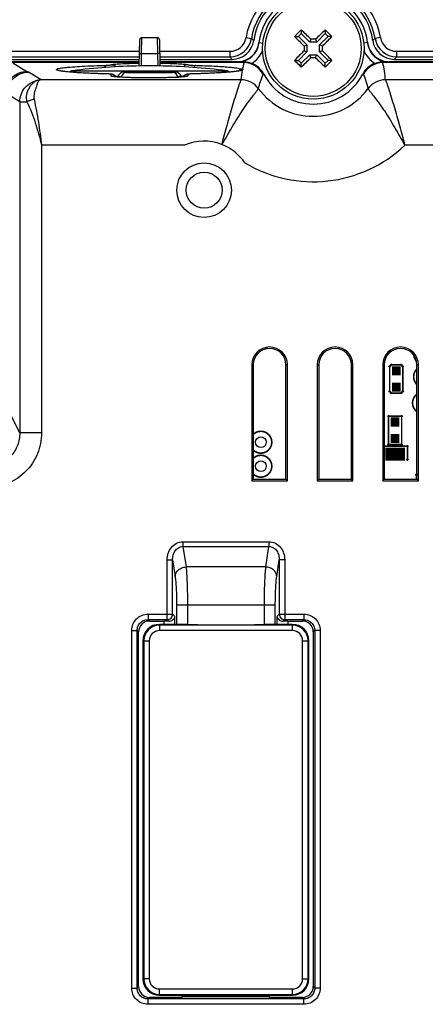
# Model space of a CAD drawing. Header units: millimetres. Extents: x 0 to 2577, y 0 to 841.
# Tile 66 of 68: x 2441 to 2478, y 479 to 569. Entities that reach past the tile are written whole.
import ezdxf

# ---------------------------------------------------------------- set-up
doc = ezdxf.new("R2010")
doc.units = ezdxf.units.MM
doc.layers.add('11_COMPONENTS', color=7, linetype='Continuous')

msp = doc.modelspace()

# ---------------------------------------------------------------- linework, layer by layer
at = {"layer": '11_COMPONENTS', "color": 7, "linetype": 'Continuous'}
for p, q in [((2466.688, 568.062), (2466.687, 567.72)), ((2468.88, 568.061), (2468.879, 567.718)), ((2451.837, 564.75), (2451.879, 567.161)), ((2452.057, 565.884), (2452.079, 567.358)), ((2452.079, 567.358), (2453.486, 567.358)), ((2453.486, 567.358), (2453.508, 565.884)), ((2453.686, 567.161), (2453.728, 564.75)), ((2461.626, 567.353), (2462.119, 567.273)), ((2466.079, 567.455), (2466.422, 567.455)), ((2466.687, 567.72), (2466.422, 567.455)), ((2466.422, 567.455), (2467.197, 566.679)), ((2466.687, 567.72), (2467.462, 566.944)), ((2467.569, 567.203), (2467.462, 566.944)), ((2468.104, 566.944), (2467.462, 566.944)), ((2467.997, 567.202), (2468.104, 566.944)), ((2468.879, 567.718), (2468.104, 566.944)), ((2469.144, 567.453), (2468.369, 566.678)), ((2469.144, 567.453), (2468.879, 567.718)), ((2469.487, 567.453), (2469.144, 567.453)), ((2473.939, 567.353), (2473.446, 567.273)), ((2355.418, 566.094), (2451.86, 566.094)), ((2453.705, 566.094), (2460.147, 566.094)), ((2460.147, 566.094), (2460.147, 565.595)), ((2462.811, 566.889), (2463.16, 566.852)), ((2466.421, 565.263), (2467.196, 566.037)), ((2466.938, 566.572), (2467.197, 566.679)), ((2466.938, 566.145), (2467.196, 566.037)), ((2467.197, 566.679), (2467.196, 566.037)), ((2468.368, 566.036), (2468.369, 566.678)), ((2468.627, 566.143), (2468.368, 566.036)), ((2469.143, 565.261), (2468.368, 566.036)), ((2468.627, 566.571), (2468.369, 566.678)), ((2472.754, 566.889), (2472.405, 566.852)), ((2475.418, 566.094), (2475.418, 565.595)), ((2475.418, 566.094), (2503.783, 566.094)), ((2451.844, 565.145), (2354.738, 565.145)), ((2355.213, 565.358), (2451.848, 565.358)), ((2355.418, 565.595), (2451.852, 565.595)), ((2452.037, 564.753), (2452.057, 565.884)), ((2452.057, 565.884), (2453.508, 565.884)), ((2453.508, 565.884), (2453.528, 564.753)), ((2453.713, 565.595), (2460.147, 565.595)), ((2453.717, 565.358), (2460.352, 565.358)), ((2460.827, 565.145), (2453.721, 565.145)), ((2461.412, 565.058), (2461.478, 565.096)), ((2466.078, 565.263), (2466.421, 565.263)), ((2466.421, 565.263), (2466.686, 564.997)), ((2466.686, 564.997), (2467.461, 565.772)), ((2467.461, 565.772), (2468.103, 565.771)), ((2467.568, 565.513), (2467.461, 565.772)), ((2467.996, 565.513), (2468.103, 565.771)), ((2468.878, 564.996), (2468.103, 565.771)), ((2468.878, 564.996), (2469.143, 565.261)), ((2469.486, 565.261), (2469.143, 565.261)), ((2474.087, 565.096), (2474.153, 565.058)), ((2503.783, 565.145), (2474.738, 565.145)), ((2475.213, 565.358), (2503.783, 565.358)), ((2475.418, 565.595), (2503.783, 565.595)), ((2451.842, 565.058), (2354.152, 565.058)), ((2440.265, 565.026), (2441.554, 564.254)), ((2445.145, 564.222), (2445.058, 564.232)), ((2445.238, 564.212), (2445.145, 564.222)), ((2445.338, 564.202), (2445.238, 564.212)), ((2445.444, 564.192), (2445.338, 564.202)), ((2445.557, 564.182), (2445.444, 564.192)), ((2445.72, 564.315), (2459.845, 564.315)), ((2454.807, 564.238), (2450.758, 564.238)), ((2453.623, 564.751), (2453.528, 564.753)), ((2453.655, 564.751), (2453.623, 564.751)), ((2461.413, 565.058), (2453.723, 565.058)), ((2466.685, 564.655), (2466.686, 564.997)), ((2468.877, 564.653), (2468.878, 564.996)), ((2503.783, 565.058), (2474.152, 565.058)), ((2442.857, 563.479), (2441.686, 564.181)), ((2461.16, 563.479), (2442.857, 563.479)), ((2445.676, 564.173), (2445.557, 564.182)), ((2445.803, 564.163), (2445.676, 564.173)), ((2445.936, 564.153), (2445.803, 564.163)), ((2446.076, 564.143), (2445.936, 564.153)), ((2446.223, 564.133), (2446.076, 564.143)), ((2446.377, 564.124), (2446.223, 564.133)), ((2446.539, 564.114), (2446.377, 564.124)), ((2446.707, 564.105), (2446.539, 564.114)), ((2446.883, 564.096), (2446.707, 564.105)), ((2447.065, 564.087), (2446.883, 564.096)), ((2447.255, 564.078), (2447.065, 564.087)), ((2447.452, 564.07), (2447.255, 564.078)), ((2447.656, 564.061), (2447.452, 564.07)), ((2447.867, 564.053), (2447.656, 564.061)), ((2448.085, 564.045), (2447.867, 564.053)), ((2448.309, 564.038), (2448.085, 564.045)), ((2448.541, 564.031), (2448.309, 564.038)), ((2448.779, 564.024), (2448.541, 564.031)), ((2448.985, 564.017), (2448.998, 564.018)), ((2448.998, 564.017), (2448.985, 564.017)), ((2449.265, 563.84), (2449.263, 563.994)), ((2449.644, 563.818), (2449.888, 563.818)), ((2449.86, 563.74), (2449.793, 563.746)), ((2449.934, 563.735), (2449.86, 563.74)), ((2450.013, 563.729), (2449.934, 563.735)), ((2450.098, 563.723), (2450.013, 563.729)), ((2450.189, 563.718), (2450.098, 563.723)), ((2450.286, 563.712), (2450.189, 563.718)), ((2450.389, 563.707), (2450.286, 563.712)), ((2450.497, 563.702), (2450.389, 563.707)), ((2450.612, 563.697), (2450.497, 563.702)), ((2450.732, 563.692), (2450.612, 563.697)), ((2450.683, 564.158), (2454.883, 564.158)), ((2450.859, 563.687), (2450.732, 563.692)), ((2450.992, 563.683), (2450.859, 563.687)), ((2451.131, 563.679), (2450.992, 563.683)), ((2451.276, 563.675), (2451.131, 563.679)), ((2451.428, 563.671), (2451.276, 563.675)), ((2451.586, 563.668), (2451.428, 563.671)), ((2451.75, 563.665), (2451.586, 563.668)), ((2451.919, 563.663), (2451.75, 563.665)), ((2452.093, 563.661), (2451.919, 563.663)), ((2452.271, 563.659), (2452.093, 563.661)), ((2452.452, 563.658), (2452.271, 563.659)), ((2453.088, 563.658), (2452.452, 563.658)), ((2452.728, 563.657), (2452.544, 563.657)), ((2452.914, 563.657), (2452.728, 563.657)), ((2453.1, 563.658), (2452.914, 563.657)), ((2453.285, 563.659), (2453.1, 563.658)), ((2453.468, 563.661), (2453.285, 563.659)), ((2453.647, 563.663), (2453.468, 563.661)), ((2453.823, 563.665), (2453.647, 563.663)), ((2453.993, 563.668), (2453.823, 563.665)), ((2454.156, 563.672), (2453.993, 563.668)), ((2454.313, 563.675), (2454.156, 563.672)), ((2454.462, 563.68), (2454.313, 563.675)), ((2454.605, 563.684), (2454.462, 563.68)), ((2454.74, 563.688), (2454.605, 563.684)), ((2454.869, 563.693), (2454.74, 563.688)), ((2454.99, 563.698), (2454.869, 563.693)), ((2455.106, 563.703), (2454.99, 563.698)), ((2455.214, 563.709), (2455.106, 563.703)), ((2455.316, 563.714), (2455.214, 563.709)), ((2455.412, 563.72), (2455.316, 563.714)), ((2455.502, 563.725), (2455.412, 563.72)), ((2455.586, 563.731), (2455.502, 563.725)), ((2455.663, 563.737), (2455.586, 563.731)), ((2455.734, 563.743), (2455.663, 563.737)), ((2455.677, 563.818), (2455.921, 563.818)), ((2455.799, 563.749), (2455.734, 563.743)), ((2455.858, 563.754), (2455.799, 563.749)), ((2456.104, 563.789), (2456.105, 563.789)), ((2456.302, 563.994), (2456.3, 563.84)), ((2456.503, 564.016), (2456.475, 564.015)), ((2456.567, 564.018), (2456.503, 564.016)), ((2456.804, 564.024), (2456.567, 564.018)), ((2456.58, 564.017), (2456.567, 564.018)), ((2457.167, 564.035), (2456.804, 564.024)), ((2457.518, 564.047), (2457.167, 564.035)), ((2457.855, 564.059), (2457.518, 564.047)), ((2463.188, 563.978), (2463.249, 564.012)), ((2472.316, 564.012), (2472.377, 563.978)), ((2481.821, 563.479), (2474.405, 563.479)), ((2440.89, 561.467), (2439.693, 562.184)), ((2440.89, 561.467), (2440.89, 531.118)), ((2440.89, 561.467), (2441.536, 561.467)), ((2442.882, 557.488), (2442.882, 531.118)), ((2455.996, 557.488), (2442.882, 557.488)), ((2500.913, 557.488), (2476.186, 557.488)), ((2462.151, 537.358), (2462.151, 526.727)), ((2462.151, 537.358), (2462.283, 537.358)), ((2462.283, 537.358), (2462.283, 526.858)), ((2465.414, 537.358), (2465.283, 537.358)), ((2465.283, 526.858), (2465.283, 537.358)), ((2465.414, 526.727), (2465.414, 537.358)), ((2468.151, 537.358), (2468.283, 537.358)), ((2468.151, 537.358), (2468.151, 526.727)), ((2468.283, 537.358), (2468.283, 526.858)), ((2471.414, 537.358), (2471.283, 537.358)), ((2471.283, 526.858), (2471.283, 537.358)), ((2471.414, 526.727), (2471.414, 537.358)), ((2474.151, 537.358), (2474.283, 537.358)), ((2474.151, 537.358), (2474.151, 526.727)), ((2474.283, 537.358), (2474.283, 526.858)), ((2477.414, 537.358), (2477.283, 537.358)), ((2477.283, 526.858), (2477.283, 537.358)), ((2477.414, 526.727), (2477.414, 537.358)), ((2440.89, 531.118), (2439.905, 533.104)), ((2442.882, 531.118), (2440.89, 531.118)), ((2462.151, 526.727), (2462.283, 526.858)), ((2462.151, 526.727), (2465.414, 526.727)), ((2462.283, 526.858), (2465.283, 526.858)), ((2465.414, 526.727), (2465.283, 526.858)), ((2468.151, 526.727), (2468.283, 526.858)), ((2468.151, 526.727), (2471.414, 526.727)), ((2468.283, 526.858), (2471.283, 526.858)), ((2471.414, 526.727), (2471.283, 526.858)), ((2474.151, 526.727), (2474.283, 526.858)), ((2474.151, 526.727), (2477.414, 526.727)), ((2474.283, 526.858), (2477.283, 526.858)), ((2477.414, 526.727), (2477.283, 526.858)), ((2455.839, 521.131), (2463.726, 521.131)), ((2455.839, 521.131), (2455.839, 520.698)), ((2463.726, 521.131), (2463.726, 520.698)), ((2455.839, 520.698), (2463.726, 520.698)), ((2455.839, 520.698), (2456.124, 518.822)), ((2463.441, 518.822), (2463.726, 520.698)), ((2454.399, 519.475), (2454.897, 519.475)), ((2454.399, 513.993), (2454.399, 519.475)), ((2454.897, 514.491), (2454.897, 519.475)), ((2454.897, 519.475), (2455.128, 517.956)), ((2464.437, 517.956), (2464.668, 519.475)), ((2465.166, 519.475), (2464.668, 519.475)), ((2464.668, 519.475), (2464.668, 514.491)), ((2465.166, 519.475), (2465.166, 513.993)), ((2463.441, 518.822), (2456.124, 518.822)), ((2455.259, 515.358), (2464.306, 515.358)), ((2455.259, 515.358), (2455.259, 513.558)), ((2456.255, 515.358), (2456.255, 513.552)), ((2463.31, 513.552), (2463.31, 515.358)), ((2464.306, 513.558), (2464.306, 515.358)), ((2452.644, 514.491), (2454.897, 514.491)), ((2452.644, 514.491), (2452.644, 513.993)), ((2452.644, 513.993), (2454.399, 513.993)), ((2452.644, 513.993), (2452.779, 513.858)), ((2452.779, 513.858), (2454.116, 513.858)), ((2454.116, 513.558), (2454.116, 513.858)), ((2454.543, 513.849), (2454.399, 513.993)), ((2454.897, 514.491), (2455.112, 514.276)), ((2455.112, 513.558), (2455.112, 514.276)), ((2464.453, 514.276), (2464.668, 514.491)), ((2464.453, 514.276), (2464.453, 513.558)), ((2464.668, 514.491), (2466.921, 514.491)), ((2465.022, 513.849), (2465.166, 513.993)), ((2465.166, 513.993), (2466.921, 513.993)), ((2465.449, 513.858), (2466.786, 513.858)), ((2465.449, 513.858), (2465.449, 513.558)), ((2466.921, 513.993), (2466.786, 513.858)), ((2466.921, 514.491), (2466.921, 513.993)), ((2451.149, 512.997), (2451.647, 512.997)), ((2451.149, 480.219), (2451.149, 512.997)), ((2451.647, 480.219), (2451.647, 512.997)), ((2451.647, 512.997), (2451.783, 512.861)), ((2451.783, 480.354), (2451.783, 512.861)), ((2455.813, 513.558), (2453.683, 513.558)), ((2453.683, 513.558), (2453.683, 512.984)), ((2465.883, 513.483), (2453.683, 513.483)), ((2465.883, 512.984), (2453.683, 512.984)), ((2465.883, 513.558), (2463.752, 513.558)), ((2465.883, 512.984), (2465.883, 513.558)), ((2467.918, 512.997), (2467.783, 512.861)), ((2467.783, 512.861), (2467.783, 480.354)), ((2468.416, 512.997), (2467.918, 512.997)), ((2467.918, 512.997), (2467.918, 480.219)), ((2468.416, 512.997), (2468.416, 480.219)), ((2452.183, 512.058), (2452.757, 512.058)), ((2452.183, 512.058), (2452.183, 481.058)), ((2452.257, 512.058), (2452.257, 481.058)), ((2452.757, 512.058), (2452.757, 481.058)), ((2466.808, 512.058), (2467.383, 512.058)), ((2466.808, 481.058), (2466.808, 512.058)), ((2467.308, 481.058), (2467.308, 512.058)), ((2467.383, 481.058), (2467.383, 512.058)), ((2451.647, 480.219), (2451.783, 480.354)), ((2452.757, 481.058), (2452.183, 481.058)), ((2466.808, 481.058), (2467.383, 481.058)), ((2467.918, 480.219), (2467.783, 480.354)), ((2451.149, 480.219), (2451.647, 480.219)), ((2452.644, 479.223), (2452.779, 479.358)), ((2455.783, 479.358), (2452.779, 479.358)), ((2453.683, 480.132), (2465.883, 480.132)), ((2453.683, 479.558), (2453.683, 480.132)), ((2453.683, 479.632), (2465.883, 479.632)), ((2453.683, 479.558), (2456.283, 479.558)), ((2455.783, 479.358), (2455.783, 479.558)), ((2463.783, 479.401), (2455.783, 479.401)), ((2456.283, 479.401), (2456.283, 479.558)), ((2463.283, 479.521), (2456.283, 479.521)), ((2463.283, 479.558), (2465.883, 479.558)), ((2463.283, 479.401), (2463.283, 479.558)), ((2463.783, 479.358), (2463.783, 479.558)), ((2466.786, 479.358), (2463.783, 479.358)), ((2465.883, 479.558), (2465.883, 480.132)), ((2466.921, 479.223), (2466.786, 479.358)), ((2468.416, 480.219), (2467.918, 480.219)), ((2466.921, 479.223), (2452.644, 479.223)), ((2452.644, 478.725), (2452.644, 479.223)), ((2466.921, 478.725), (2452.644, 478.725)), ((2466.921, 478.725), (2466.921, 479.223))]:
    msp.add_line(p, q, dxfattribs=at)
for points in [[(2445.058, 564.232), (2444.978, 564.242), (2444.94, 564.246), (2444.904, 564.251), (2444.87, 564.256), (2444.836, 564.261), (2444.805, 564.265), (2444.775, 564.27), (2444.747, 564.274), (2444.72, 564.279), (2444.694, 564.283), (2444.671, 564.288), (2444.648, 564.292), (2444.628, 564.296), (2444.609, 564.3), (2444.591, 564.304), (2444.576, 564.307), (2444.561, 564.311), (2444.549, 564.314), (2444.538, 564.317), (2444.529, 564.319), (2444.522, 564.321), (2444.517, 564.323), (2444.515, 564.324)], [(2461.049, 564.323), (2461.047, 564.323), (2461.038, 564.32), (2461.023, 564.315), (2461.004, 564.311), (2460.981, 564.305), (2460.954, 564.299), (2460.923, 564.293), (2460.888, 564.286), (2460.849, 564.28), (2460.806, 564.272), (2460.759, 564.265), (2460.708, 564.258), (2460.652, 564.25), (2460.593, 564.242), (2460.529, 564.235), (2460.461, 564.227), (2460.388, 564.219), (2460.312, 564.211), (2460.23, 564.203), (2460.145, 564.195), (2460.055, 564.187), (2459.96, 564.178), (2459.862, 564.17), (2459.758, 564.162), (2459.65, 564.154), (2459.538, 564.146), (2459.421, 564.139), (2459.3, 564.131), (2459.174, 564.123), (2459.044, 564.115), (2458.91, 564.108), (2458.772, 564.101), (2458.629, 564.093), (2458.482, 564.086), (2458.331, 564.079), (2458.176, 564.072), (2458.017, 564.066), (2457.855, 564.059)], [(2449.081, 564.015), (2449.051, 564.016), (2449.019, 564.017), (2448.779, 564.024)], [(2449.184, 564.01), (2449.16, 564.011), (2449.136, 564.013), (2449.109, 564.014), (2449.081, 564.015)], [(2449.661, 563.797), (2449.64, 563.823), (2449.618, 563.846), (2449.595, 563.868), (2449.571, 563.889), (2449.546, 563.908), (2449.52, 563.924), (2449.493, 563.939), (2449.467, 563.952), (2449.441, 563.963), (2449.415, 563.973), (2449.39, 563.98), (2449.366, 563.986), (2449.345, 563.991), (2449.324, 563.995), (2449.304, 563.998), (2449.285, 564.001), (2449.266, 564.003), (2449.247, 564.005), (2449.227, 564.007), (2449.206, 564.008), (2449.184, 564.01)], [(2449.793, 563.746), (2449.731, 563.752), (2449.702, 563.755), (2449.675, 563.758), (2449.649, 563.76), (2449.625, 563.763), (2449.602, 563.766), (2449.581, 563.769), (2449.561, 563.771), (2449.543, 563.774), (2449.527, 563.776), (2449.512, 563.779), (2449.499, 563.781), (2449.487, 563.783), (2449.478, 563.785), (2449.47, 563.787), (2449.468, 563.787)], [(2449.689, 563.756), (2449.68, 563.77), (2449.661, 563.797)], [(2456.105, 563.789), (2456.102, 563.788), (2456.098, 563.787), (2456.092, 563.786), (2456.083, 563.784), (2456.073, 563.782), (2456.061, 563.78), (2456.048, 563.778), (2456.033, 563.776), (2456.016, 563.773), (2455.998, 563.771), (2455.978, 563.768), (2455.957, 563.765), (2455.935, 563.763), (2455.911, 563.76), (2455.885, 563.757), (2455.858, 563.754)], [(2455.913, 563.809), (2455.893, 563.782), (2455.876, 563.756)], [(2456.126, 563.964), (2456.102, 563.954), (2456.077, 563.942), (2456.053, 563.929), (2456.028, 563.913), (2456.003, 563.896), (2455.979, 563.877), (2455.956, 563.856), (2455.934, 563.833), (2455.913, 563.809)], [(2456.21, 563.989), (2456.191, 563.985), (2456.171, 563.979), (2456.149, 563.972), (2456.126, 563.964)], [(2456.399, 564.011), (2456.376, 564.01), (2456.355, 564.008), (2456.335, 564.006), (2456.316, 564.005), (2456.298, 564.003), (2456.28, 564.001), (2456.263, 563.999), (2456.246, 563.996), (2456.229, 563.993), (2456.21, 563.989)], [(2456.475, 564.015), (2456.448, 564.014), (2456.423, 564.012), (2456.399, 564.011)]]:
    msp.add_lwpolyline(points, dxfattribs=at)
at = {"layer": '11_COMPONENTS', "color": 7, "linetype": 'Continuous', "const_width": 0.149}
for points in [[(2476.989, 538.247, 0.159756), (2477.247, 537.68)], [(2477.282, 536.972, 0.419942), (2477.282, 535.544)], [(2477.282, 534.658, 0.499943), (2477.282, 533.058)], [(2462.282, 529.544, 2.380988), (2462.282, 530.972)], [(2462.282, 527.344, 2.380988), (2462.282, 528.772)]]:
    msp.add_lwpolyline(points, format="xyb", dxfattribs=at)
at = {"layer": '11_COMPONENTS', "color": 7, "linetype": 'Continuous'}
for points, const_width in [([(2475.783, 536.808), (2474.983, 536.808)], 0.832), ([(2474.935, 537.358), (2474.783, 537.205)], 0.149), ([(2474.783, 537.205), (2474.783, 534.91)], 0.149), ([(2475.83, 537.358), (2474.935, 537.358)], 0.149), ([(2475.983, 537.205), (2475.83, 537.358)], 0.149), ([(2475.983, 534.91), (2475.983, 537.205)], 0.149), ([(2475.783, 535.308), (2474.983, 535.308)], 0.832), ([(2474.783, 534.91), (2474.935, 534.758)], 0.149), ([(2474.935, 534.758), (2475.83, 534.758)], 0.149), ([(2475.83, 534.758), (2475.983, 534.91)], 0.149), ([(2475.883, 532.658), (2474.683, 532.658)], 0.149), ([(2474.683, 532.658), (2474.683, 530.058)], 0.149), ([(2475.883, 530.058), (2475.883, 532.658)], 0.149), ([(2474.883, 532.108), (2475.683, 532.108)], 0.832), ([(2474.883, 530.608), (2475.683, 530.608)], 0.832), ([(2474.283, 529.908), (2476.408, 529.908)], 0.149), ([(2474.683, 530.058), (2475.883, 530.058)], 0.149), ([(2476.408, 529.908), (2476.408, 528.658)], 0.149), ([(2476.183, 529.158), (2474.383, 529.158)], 1.189), ([(2477.283, 527.283), (2477.233, 527.283)], 0.149), ([(2477.233, 527.283), (2477.233, 526.858)], 0.149)]:
    msp.add_lwpolyline(points, dxfattribs=dict(at, const_width=const_width))
for centre, radius in [((2467.783, 566.358), 4.65), ((2467.783, 566.358), 4.394), ((2457.783, 553.358), 2.5), ((2457.783, 553.358), 1.65), ((2474.783, 537.205), 0.0625), ((2474.935, 537.358), 0.0625), ((2475.83, 537.358), 0.0625), ((2475.983, 537.205), 0.0625), ((2474.783, 534.91), 0.0625), ((2474.935, 534.758), 0.0625), ((2475.83, 534.758), 0.0625), ((2475.983, 534.91), 0.0625), ((2474.683, 532.658), 0.0625), ((2475.883, 532.658), 0.0625), ((2462.983, 530.258), 0.5), ((2474.683, 530.058), 0.0625), ((2475.883, 530.058), 0.0625), ((2476.408, 529.908), 0.0625), ((2462.983, 528.058), 0.5), ((2476.408, 528.658), 0.0625), ((2477.233, 527.283), 0.0625)]:
    msp.add_circle(centre, radius, dxfattribs=at)
for centre, radius, start, end in [((2467.783, 566.358), 6.237, 9.18402, 170.81598), ((2467.783, 566.358), 5.737, 9.18402, 170.81598), ((2467.783, 566.358), 5.5, 7.64394, 172.35606), ((2467.783, 566.358), 5, 6.10077, 173.89923), ((2538.628, 495.421), 102.236, 134.72198, 134.96284), ((2398.065, 496.784), 98.942, 45.37433, 46.08744), ((2538.175, 495.906), 100.041, 133.84204, 134.54732), ((2396.863, 495.53), 102.211, 44.72195, 45.20366), ((2452.079, 567.158), 0.2, 90, 179), ((2453.486, 567.158), 0.2, 1, 90), ((2460.148, 567.591), 1.497, 269.97956, 350.83642), ((2460.146, 567.593), 1.998, 270.02314, 350.79284), ((2460.353, 567.354), 1.996, 269.97829, 352.37777), ((2471.624, 578.032), 14.356, 228.53921, 229.66146), ((2460.829, 567.145), 1.998, 350.09404, 353.53753), ((2538.61, 495.438), 102.211, 134.96273, 135.20366), ((2538.234, 636.75), 100.041, 223.84204, 224.54732), ((2467.716, 463.97), 103.232, 89.84422, 90.08139), ((2398.186, 636.098), 98.975, 315.37449, 316.08736), ((2474.736, 567.145), 1.998, 186.46247, 189.90596), ((2463.941, 578.032), 14.356, 310.33854, 311.46079), ((2475.212, 567.354), 1.996, 187.62223, 270.02171), ((2475.419, 567.593), 1.998, 189.20716, 269.97686), ((2475.417, 567.591), 1.497, 189.16358, 270.02044), ((2460.822, 567.101), 2, 270.00701, 353.90527), ((2460.827, 567.145), 2, 273.44751, 350.10461), ((2460.822, 567.102), 2.5, 301.84623, 337.90972), ((2537.356, 496.64), 98.942, 135.37433, 136.08744), ((2570.17, 566.291), 103.232, 179.84422, 180.08139), ((2365.395, 566.424), 103.232, 359.84422, 0.08139), ((2397.341, 495.974), 100.027, 43.84199, 44.54736), ((2474.743, 567.102), 2.5, 202.13576, 238.15377), ((2474.743, 567.101), 2, 186.09472, 269.993), ((2474.738, 567.145), 2, 189.89539, 266.55249), ((2477.899, 580.706), 23.312, 220.405, 221.17503), ((2467.783, 564.358), 7, 173.54491, 173.9055), ((2463.682, 877.988), 312.9, 269.47629, 269.59639), ((2460.827, 567.142), 1.997, 270.00237, 273.45079), ((2538.72, 637.203), 102.236, 224.72198, 224.96284), ((2397.39, 636.809), 100.041, 313.84204, 314.54732), ((2467.849, 668.745), 103.232, 269.84422, 270.08139), ((2537.5, 635.931), 98.942, 225.37433, 226.08744), ((2396.976, 637.257), 102.182, 314.9627, 315.20369), ((2474.738, 567.142), 1.997, 266.54921, 269.99763), ((2467.782, 564.358), 7, 6.0945, 6.45509), ((2457.666, 580.705), 23.312, 318.82497, 319.59501), ((2445.783, 563.818), 0.5, 97.18076, 131.56442), ((2452.783, 508.258), 56.5, 90.88486, 97.18076), ((2450.736, 562.727), 1.51, 95.37822, 99.1857), ((2450.756, 562.503), 1.735, 89.93358, 95.34607), ((2452.864, 501.953), 62.805, 90.75421, 90.87012), ((2452.783, 508.258), 56.5, 89.24397, 90.75603), ((2452.783, 508.258), 56.5, 82.81924, 89.11514), ((2454.807, 562.394), 1.844, 89.19665, 90.00119), ((2459.783, 563.818), 0.5, 48.44158, 82.81924), ((2461.291, 563.948), 0.5, 90.23765, 136.16644), ((2472.874, 562.412), 11.762, 170.37966, 174.79446), ((2472.562, 562.465), 11.446, 166.91028, 170.0223), ((2461.411, 563.056), 2.002, 27.42715, 89.96987), ((2461.473, 563.093), 1.999, 27.35793, 70.47901), ((2538.702, 637.185), 102.211, 224.96273, 225.20366), ((2396.937, 637.295), 102.236, 314.72198, 314.96284), ((2474.092, 563.093), 1.999, 109.52103, 152.64207), ((2474.154, 563.056), 2.002, 90.07264, 152.57283), ((2462.865, 562.436), 11.587, 5.16653, 13.0768), ((2449.263, 563.494), 0.5, 36.65289, 90.0141), ((2449.265, 563.495), 0.498, 31.67562, 36.64705), ((2450.94, 563.658), 1.064, 171.31926, 175.63779), ((2450.683, 563.658), 0.5, 90, 173.0871), ((2454.883, 563.658), 0.5, 6.91392, 90), ((2454.174, 584.646), 20.965, 272.81115, 273.57218), ((2454.625, 563.658), 1.064, 4.36214, 8.68074), ((2456.302, 563.494), 0.5, 137.41725, 148.30467), ((2456.302, 563.494), 0.5, 89.98533, 137.42442), ((2456.719, 558.533), 5.486, 91.44734, 92.40974), ((2461.164, 561.481), 1.999, 36.52353, 90.12026), ((2467.783, 566.358), 5.105, 207.35574, 332.64426), ((2474.401, 561.481), 1.999, 89.87972, 143.47647), ((2467.783, 566.358), 6.223, 216.34042, 323.65958), ((2457.783, 553.357), 4.501, 68.99478, 113.39246), ((2458.769, 555.901), 1.772, 68.55484, 69.28277), ((2457.782, 553.357), 4.501, 33.89217, 68.70161), ((2467.783, 566.358), 12.219, 239.15701, 313.45428), ((2463.783, 537.358), 1.631, 0, 180), ((2469.783, 537.358), 1.631, 0, 180), ((2475.783, 537.358), 1.631, 0, 180), ((2463.783, 537.358), 1.5, 0, 180), ((2469.783, 537.358), 1.5, 0, 180), ((2475.783, 537.358), 1.5, 0, 180), ((2453.683, 512.058), 1.5, 90, 180), ((2453.683, 512.058), 1.425, 90, 180), ((2453.683, 512.058), 0.926, 90, 180), ((2455.822, 491.834), 21.723, 88.74117, 90.0255), ((2459.783, 676.683), 163.168, 268.77687, 271.22313), ((2463.751, 491.094), 22.464, 89.99566, 91.23767), ((2465.883, 512.058), 1.5, 0, 90), ((2465.883, 512.058), 1.425, 0, 90), ((2465.883, 512.058), 0.926, 0, 90), ((2453.683, 481.058), 1.5, 180, 270), ((2453.683, 481.058), 1.425, 180, 270), ((2453.683, 481.058), 0.926, 180, 270), ((2465.883, 481.058), 1.5, 270, 0), ((2465.883, 481.058), 1.425, 270, 0), ((2465.883, 481.058), 0.926, 270, 0)]:
    msp.add_arc(centre, radius, start, end, dxfattribs=at)
for centre, major_axis, ratio, start_param, end_param in [((2452.786, 512.854), (0.712, -0.712), 0.992433, 2.359993, 3.923193), ((2454.116, 513.77), (1, 0), 0.087489, 1.130073, 1.570796), ((2465.449, 513.77), (1, 0), 0.087489, 1.570796, 2.01152), ((2466.779, 512.854), (0.712, 0.712), 0.992433, -0.7816, 0.7816), ((2452.786, 480.361), (0.712, 0.712), 0.992433, -3.923193, -2.359993), ((2466.779, 480.361), (0.712, -0.712), 0.992433, -0.7816, 0.7816)]:
    msp.add_ellipse(centre, major_axis=major_axis, ratio=ratio, start_param=start_param, end_param=end_param, dxfattribs=at)
for points, knots in [([(2451.857, 565.884), (2451.857, 565.885), (2451.865, 565.883), (2451.873, 565.886), (2451.893, 565.885), (2451.928, 565.886), (2451.984, 565.885), (2452.031, 565.884), (2452.057, 565.884)], [0, 0, 0, 0, 0.019706, 0.076639, 0.168835, 0.293106, 0.617976, 1, 1, 1, 1]), ([(2453.708, 565.884), (2453.708, 565.885), (2453.7, 565.883), (2453.692, 565.886), (2453.672, 565.885), (2453.637, 565.886), (2453.581, 565.885), (2453.534, 565.884), (2453.508, 565.884)], [0, 0, 0, 0, 0.019706, 0.076639, 0.168835, 0.293106, 0.617976, 1, 1, 1, 1]), ([(2462.141, 564.978), (2462.086, 564.997), (2461.871, 565.064), (2461.645, 565.095), (2461.478, 565.096)], [0, 0, 0, 0, 0.260164, 1, 1, 1, 1]), ([(2474.087, 565.096), (2474.032, 565.095), (2473.808, 565.084), (2473.585, 565.035), (2473.424, 564.978)], [0, 0, 0, 0, 0.242473, 1, 1, 1, 1]), ([(2474.743, 565.101), (2474.689, 565.101), (2474.47, 565.099), (2474.252, 565.097), (2474.087, 565.096)], [0, 0, 0, 0, 0.246839, 1, 1, 1, 1]), ([(2439.569, 562.422), (2439.591, 562.667), (2439.726, 563.153), (2440.177, 563.757), (2440.814, 564.158), (2441.309, 564.253), (2441.554, 564.254)], [0, 0, 0, 0, 0.250188, 0.500441, 0.750441, 1, 1, 1, 1]), ([(2444.593, 564.293), (2444.536, 564.303), (2444.442, 564.323), (2444.335, 564.353), (2444.282, 564.381), (2444.259, 564.399), (2444.253, 564.423), (2444.268, 564.444), (2444.295, 564.461), (2444.336, 564.48), (2444.391, 564.497), (2444.492, 564.524), (2444.656, 564.554), (2444.894, 564.588), (2445.187, 564.622), (2445.68, 564.667), (2446.415, 564.717), (2447.424, 564.768), (2448.154, 564.793), (2448.544, 564.805)], [0, 0, 0, 0, 0.036815, 0.061747, 0.069922, 0.075564, 0.079618, 0.084174, 0.090862, 0.100257, 0.112546, 0.127792, 0.167214, 0.218442, 0.281206, 0.355106, 0.534302, 0.751214, 1, 1, 1, 1]), ([(2445.609, 564.176), (2445.412, 564.192), (2445.073, 564.223), (2444.734, 564.267), (2444.593, 564.293)], [0, 0, 0, 0, 0.578248, 1, 1, 1, 1]), ([(2448.544, 564.805), (2448.635, 564.808), (2448.8, 564.814), (2449.019, 564.826), (2449.173, 564.842), (2449.255, 564.852), (2449.283, 564.862)], [0, 0, 0, 0, 0.369848, 0.668989, 0.882412, 1, 1, 1, 1]), ([(2448.544, 564.805), (2448.562, 564.803), (2448.654, 564.772), (2448.706, 564.679), (2448.734, 564.61)], [0, 0, 0, 0, 0.200214, 1, 1, 1, 1]), ([(2449.283, 564.862), (2449.317, 564.875), (2449.414, 564.894), (2449.592, 564.918), (2449.838, 564.94), (2450.283, 564.97), (2450.957, 564.998), (2451.529, 565.01), (2451.841, 565.015)], [0, 0, 0, 0, 0.043378, 0.113966, 0.210614, 0.331421, 0.635137, 1, 1, 1, 1]), ([(2449.283, 564.862), (2449.357, 564.862), (2449.507, 564.826), (2449.626, 564.728), (2449.671, 564.669)], [0, 0, 0, 0, 0.498825, 1, 1, 1, 1]), ([(2450.495, 564.218), (2450.37, 564.198), (2450.127, 564.13), (2449.925, 563.937), (2449.888, 563.818)], [0, 0, 0, 0, 0.504317, 1, 1, 1, 1]), ([(2450.758, 564.238), (2450.753, 564.226), (2450.738, 564.194), (2450.707, 564.158), (2450.683, 564.158)], [0, 0, 0, 0, 0.34382, 1, 1, 1, 1]), ([(2453.724, 565.015), (2454.036, 565.01), (2454.608, 564.998), (2455.282, 564.97), (2455.727, 564.94), (2455.973, 564.918), (2456.151, 564.894), (2456.248, 564.875), (2456.282, 564.862)], [0, 0, 0, 0, 0.36485, 0.66854, 0.789332, 0.885979, 0.956595, 1, 1, 1, 1]), ([(2454.807, 564.238), (2454.812, 564.226), (2454.827, 564.194), (2454.858, 564.158), (2454.883, 564.158)], [0, 0, 0, 0, 0.34382, 1, 1, 1, 1]), ([(2455.677, 563.818), (2455.64, 563.936), (2455.441, 564.128), (2455.2, 564.196), (2455.076, 564.217)], [0, 0, 0, 0, 0.495704, 1, 1, 1, 1]), ([(2456.282, 564.862), (2456.208, 564.862), (2456.058, 564.826), (2455.939, 564.728), (2455.894, 564.669)], [0, 0, 0, 0, 0.498825, 1, 1, 1, 1]), ([(2456.282, 564.862), (2456.31, 564.852), (2456.392, 564.842), (2456.546, 564.826), (2456.765, 564.814), (2456.93, 564.808), (2457.021, 564.805)], [0, 0, 0, 0, 0.117523, 0.330866, 0.630007, 1, 1, 1, 1]), ([(2460.892, 564.279), (2460.666, 564.243), (2460.116, 564.185), (2459.156, 564.116), (2457.945, 564.058), (2457.058, 564.03), (2456.58, 564.017)], [0, 0, 0, 0, 0.158453, 0.384059, 0.66822, 1, 1, 1, 1]), ([(2457.021, 564.805), (2457.003, 564.803), (2456.911, 564.772), (2456.859, 564.679), (2456.831, 564.61)], [0, 0, 0, 0, 0.200214, 1, 1, 1, 1]), ([(2457.021, 564.805), (2457.578, 564.788), (2458.371, 564.759), (2459.365, 564.703), (2459.971, 564.66), (2460.468, 564.613), (2460.851, 564.565), (2461.095, 564.521), (2461.228, 564.481), (2461.273, 564.46), (2461.289, 564.449)], [0, 0, 0, 0, 0.389096, 0.554154, 0.696186, 0.813123, 0.903312, 0.965626, 0.986227, 1, 1, 1, 1]), ([(2461.002, 564.298), (2460.994, 564.297), (2460.957, 564.29), (2460.92, 564.284), (2460.892, 564.279)], [0, 0, 0, 0, 0.236365, 1, 1, 1, 1]), ([(2461.277, 564.378), (2461.245, 564.359), (2461.153, 564.33), (2461.06, 564.309), (2461.002, 564.298)], [0, 0, 0, 0, 0.385177, 1, 1, 1, 1]), ([(2461.289, 564.449), (2461.298, 564.444), (2461.312, 564.436), (2461.326, 564.399), (2461.293, 564.386), (2461.277, 564.378)], [0, 0, 0, 0, 0.287921, 0.470503, 1, 1, 1, 1]), ([(2439.693, 562.184), (2439.695, 562.443), (2439.8, 562.967), (2440.244, 563.629), (2440.904, 564.074), (2441.427, 564.18), (2441.686, 564.181)], [0, 0, 0, 0, 0.250134, 0.500397, 0.750427, 1, 1, 1, 1]), ([(2440.89, 561.467), (2440.891, 561.691), (2440.97, 562.143), (2441.304, 562.74), (2441.816, 563.195), (2442.24, 563.368), (2442.459, 563.417)], [0, 0, 0, 0, 0.250021, 0.500208, 0.750278, 1, 1, 1, 1]), ([(2442.459, 563.417), (2442.328, 563.375), (2442.148, 563.211), (2441.91, 562.98), (2441.664, 562.646), (2441.466, 562.132), (2441.482, 561.682), (2441.536, 561.467)], [0, 0, 0, 0, 0.178174, 0.301371, 0.434709, 0.712475, 1, 1, 1, 1]), ([(2442.671, 563.417), (2442.637, 563.398), (2442.579, 563.326), (2442.525, 563.184), (2442.464, 563.001), (2442.353, 562.695), (2442.195, 562.269), (2442.17, 561.88), (2442.209, 561.69)], [0, 0, 0, 0, 0.064116, 0.144564, 0.251307, 0.381336, 0.680501, 1, 1, 1, 1]), ([(2442.857, 563.479), (2442.825, 563.478), (2442.691, 563.468), (2442.558, 563.443), (2442.459, 563.417)], [0, 0, 0, 0, 0.239377, 1, 1, 1, 1]), ([(2442.857, 563.479), (2442.841, 563.477), (2442.777, 563.466), (2442.714, 563.442), (2442.671, 563.417)], [0, 0, 0, 0, 0.239016, 1, 1, 1, 1]), ([(2448.985, 564.017), (2448.354, 564.034), (2447.228, 564.072), (2446.102, 564.135), (2445.609, 564.176)], [0, 0, 0, 0, 0.56036, 1, 1, 1, 1]), ([(2449.181, 564.008), (2449.168, 564.009), (2449.108, 564.013), (2449.047, 564.015), (2448.998, 564.017)], [0, 0, 0, 0, 0.20515, 1, 1, 1, 1]), ([(2449.263, 563.994), (2449.263, 563.996), (2449.253, 563.999), (2449.239, 564.002), (2449.212, 564.005), (2449.193, 564.007), (2449.181, 564.008)], [0, 0, 0, 0, 0.077659, 0.269484, 0.578636, 1, 1, 1, 1]), ([(2449.667, 563.755), (2449.609, 563.761), (2449.51, 563.772), (2449.38, 563.793), (2449.31, 563.809), (2449.265, 563.829), (2449.265, 563.84)], [0, 0, 0, 0, 0.420123, 0.727059, 0.918147, 1, 1, 1, 1]), ([(2450.262, 563.712), (2450.205, 563.715), (2450.006, 563.727), (2449.808, 563.741), (2449.667, 563.755)], [0, 0, 0, 0, 0.28654, 1, 1, 1, 1]), ([(2449.888, 563.818), (2449.93, 563.811), (2450.003, 563.796), (2450.089, 563.776), (2450.141, 563.761), (2450.167, 563.752), (2450.181, 563.746), (2450.189, 563.74), (2450.189, 563.738)], [0, 0, 0, 0, 0.402926, 0.71977, 0.836683, 0.922655, 0.97653, 1, 1, 1, 1]), ([(2455.202, 563.707), (2454.819, 563.688), (2453.989, 563.663), (2452.715, 563.652), (2451.451, 563.666), (2450.634, 563.692), (2450.262, 563.712)], [0, 0, 0, 0, 0.232854, 0.504147, 0.773282, 1, 1, 1, 1]), ([(2455.677, 563.818), (2455.635, 563.811), (2455.562, 563.796), (2455.476, 563.776), (2455.424, 563.761), (2455.398, 563.752), (2455.384, 563.746), (2455.376, 563.74), (2455.376, 563.738)], [0, 0, 0, 0, 0.402925, 0.719769, 0.836682, 0.922654, 0.976529, 1, 1, 1, 1]), ([(2455.925, 563.758), (2455.893, 563.754), (2455.745, 563.74), (2455.597, 563.73), (2455.48, 563.722)], [0, 0, 0, 0, 0.216899, 1, 1, 1, 1]), ([(2456.3, 563.84), (2456.3, 563.83), (2456.259, 563.81), (2456.193, 563.794), (2456.071, 563.774), (2455.979, 563.763), (2455.925, 563.758)], [0, 0, 0, 0, 0.082846, 0.273857, 0.580317, 1, 1, 1, 1]), ([(2456.371, 564.007), (2456.354, 564.005), (2456.331, 564.003), (2456.31, 563.999), (2456.302, 563.996), (2456.302, 563.994)], [0, 0, 0, 0, 0.729009, 0.920425, 1, 1, 1, 1]), ([(2456.488, 564.014), (2456.477, 564.014), (2456.438, 564.012), (2456.399, 564.009), (2456.371, 564.007)], [0, 0, 0, 0, 0.288178, 1, 1, 1, 1]), ([(2461.16, 563.479), (2461.151, 563.46), (2461.118, 563.396), (2461.057, 563.248), (2460.967, 563.005), (2460.813, 562.543), (2460.609, 561.878), (2460.273, 560.749), (2459.853, 559.308), (2459.536, 558.145), (2459.396, 557.559)], [0, 0, 0, 0, 0.010081, 0.035033, 0.077908, 0.135591, 0.271448, 0.415297, 0.707209, 1, 1, 1, 1]), ([(2476.186, 557.488), (2476.048, 558.081), (2475.726, 559.255), (2475.303, 560.712), (2474.964, 561.853), (2474.757, 562.527), (2474.602, 562.996), (2474.51, 563.243), (2474.448, 563.395), (2474.414, 563.46), (2474.405, 563.479)], [0, 0, 0, 0, 0.29229, 0.583752, 0.727466, 0.863463, 0.921492, 0.964695, 0.989824, 1, 1, 1, 1]), ([(2459.418, 557.55), (2459.737, 558.066), (2460.177, 558.864), (2460.796, 559.906), (2461.203, 560.542), (2461.542, 561.037), (2461.798, 561.396), (2462.052, 561.737), (2462.291, 562.048), (2462.494, 562.308), (2462.629, 562.483), (2462.704, 562.583), (2462.736, 562.628), (2462.757, 562.654), (2462.766, 562.667), (2462.77, 562.67)], [0, 0, 0, 0, 0.2972, 0.445597, 0.593398, 0.666707, 0.739054, 0.809368, 0.875114, 0.930978, 0.970548, 0.983459, 0.992248, 0.997542, 1, 1, 1, 1]), ([(2472.795, 562.67), (2472.799, 562.667), (2472.809, 562.654), (2472.829, 562.627), (2472.862, 562.581), (2472.939, 562.479), (2473.077, 562.3), (2473.284, 562.036), (2473.526, 561.72), (2473.783, 561.374), (2474.042, 561.011), (2474.383, 560.51), (2474.793, 559.867), (2475.26, 559.077), (2475.713, 558.277), (2476.021, 557.746), (2476.186, 557.488)], [0, 0, 0, 0, 0.00248, 0.007835, 0.016707, 0.029731, 0.069647, 0.125913, 0.191832, 0.262169, 0.334429, 0.407677, 0.555235, 0.703362, 0.851657, 1, 1, 1, 1]), ([(2442.209, 561.691), (2442.147, 561.676), (2441.918, 561.616), (2441.693, 561.539), (2441.536, 561.467)], [0, 0, 0, 0, 0.269036, 1, 1, 1, 1]), ([(2442.209, 561.69), (2442.353, 560.998), (2442.613, 559.602), (2442.799, 558.195), (2442.882, 557.488)], [0, 0, 0, 0, 0.498176, 1, 1, 1, 1]), ([(2441.536, 561.467), (2441.847, 560.848), (2442.35, 559.532), (2442.718, 558.178), (2442.882, 557.488)], [0, 0, 0, 0, 0.493906, 1, 1, 1, 1]), ([(2440.89, 531.118), (2440.894, 530.728), (2440.756, 529.938), (2440.115, 528.921), (2439.124, 528.236), (2438.33, 528.083), (2437.939, 528.087)], [0, 0, 0, 0, 0.249426, 0.499397, 0.74973, 1, 1, 1, 1]), ([(2442.882, 531.118), (2442.882, 530.471), (2442.632, 529.162), (2441.542, 527.497), (2439.895, 526.378), (2438.586, 526.118), (2437.939, 526.118)], [0, 0, 0, 0, 0.250062, 0.500061, 0.750022, 1, 1, 1, 1]), ([(2454.399, 519.475), (2454.399, 519.677), (2454.462, 520.085), (2454.75, 520.632), (2455.228, 521.033), (2455.638, 521.131), (2455.839, 521.131)], [0, 0, 0, 0, 0.250553, 0.500805, 0.750566, 1, 1, 1, 1]), ([(2463.726, 521.131), (2463.927, 521.131), (2464.337, 521.033), (2464.815, 520.632), (2465.103, 520.085), (2465.166, 519.677), (2465.166, 519.475)], [0, 0, 0, 0, 0.249384, 0.499161, 0.74941, 1, 1, 1, 1]), ([(2454.897, 519.475), (2454.895, 519.617), (2454.926, 519.903), (2455.095, 520.303), (2455.404, 520.62), (2455.696, 520.701), (2455.839, 520.698)], [0, 0, 0, 0, 0.249007, 0.498637, 0.749099, 1, 1, 1, 1]), ([(2463.726, 520.698), (2463.869, 520.701), (2464.161, 520.62), (2464.47, 520.303), (2464.639, 519.903), (2464.67, 519.617), (2464.668, 519.475)], [0, 0, 0, 0, 0.250875, 0.501374, 0.750988, 1, 1, 1, 1]), ([(2455.128, 517.956), (2455.133, 518.067), (2455.197, 518.296), (2455.425, 518.576), (2455.747, 518.766), (2455.997, 518.817), (2456.124, 518.822)], [0, 0, 0, 0, 0.23294, 0.478227, 0.736041, 1, 1, 1, 1]), ([(2456.124, 518.822), (2456.148, 518.611), (2456.186, 518.123), (2456.241, 516.968), (2456.255, 516.025), (2456.255, 515.358)], [0, 0, 0, 0, 0.183814, 0.4229, 1, 1, 1, 1]), ([(2463.31, 515.358), (2463.31, 516.025), (2463.324, 516.968), (2463.379, 518.123), (2463.417, 518.611), (2463.441, 518.822)], [0, 0, 0, 0, 0.577016, 0.816136, 1, 1, 1, 1]), ([(2464.437, 517.956), (2464.432, 518.067), (2464.368, 518.296), (2464.14, 518.576), (2463.818, 518.766), (2463.568, 518.817), (2463.441, 518.822)], [0, 0, 0, 0, 0.23294, 0.478227, 0.736041, 1, 1, 1, 1]), ([(2455.128, 517.956), (2455.152, 517.798), (2455.19, 517.432), (2455.245, 516.566), (2455.259, 515.858), (2455.259, 515.358)], [0, 0, 0, 0, 0.184061, 0.423124, 1, 1, 1, 1]), ([(2464.306, 515.358), (2464.306, 515.858), (2464.32, 516.566), (2464.375, 517.432), (2464.413, 517.798), (2464.437, 517.956)], [0, 0, 0, 0, 0.576792, 0.815889, 1, 1, 1, 1]), ([(2451.149, 512.997), (2451.149, 513.191), (2451.227, 513.584), (2451.559, 514.081), (2452.056, 514.414), (2452.449, 514.491), (2452.644, 514.491)], [0, 0, 0, 0, 0.249995, 0.499971, 0.749945, 1, 1, 1, 1]), ([(2451.647, 512.997), (2451.647, 513.126), (2451.697, 513.389), (2451.919, 513.721), (2452.251, 513.943), (2452.514, 513.993), (2452.644, 513.993)], [0, 0, 0, 0, 0.249943, 0.499971, 0.749997, 1, 1, 1, 1]), ([(2454.543, 513.849), (2454.687, 513.843), (2454.955, 513.93), (2455.097, 514.168), (2455.112, 514.276)], [0, 0, 0, 0, 0.569461, 1, 1, 1, 1]), ([(2464.453, 514.276), (2464.468, 514.168), (2464.61, 513.93), (2464.878, 513.843), (2465.022, 513.849)], [0, 0, 0, 0, 0.430538, 1, 1, 1, 1]), ([(2466.921, 514.491), (2467.116, 514.491), (2467.509, 514.414), (2468.006, 514.081), (2468.338, 513.584), (2468.416, 513.191), (2468.416, 512.997)], [0, 0, 0, 0, 0.249995, 0.499971, 0.749945, 1, 1, 1, 1]), ([(2466.921, 513.993), (2467.051, 513.993), (2467.314, 513.943), (2467.646, 513.722), (2467.868, 513.389), (2467.918, 513.126), (2467.918, 512.997)], [0, 0, 0, 0, 0.249943, 0.499971, 0.749997, 1, 1, 1, 1]), ([(2452.644, 478.725), (2452.449, 478.725), (2452.056, 478.802), (2451.559, 479.134), (2451.227, 479.631), (2451.149, 480.024), (2451.149, 480.219)], [0, 0, 0, 0, 0.249995, 0.499971, 0.749945, 1, 1, 1, 1]), ([(2452.644, 479.223), (2452.514, 479.222), (2452.251, 479.273), (2451.919, 479.494), (2451.697, 479.826), (2451.647, 480.089), (2451.647, 480.219)], [0, 0, 0, 0, 0.249943, 0.499971, 0.749997, 1, 1, 1, 1]), ([(2467.918, 480.219), (2467.918, 480.089), (2467.868, 479.826), (2467.646, 479.494), (2467.314, 479.273), (2467.051, 479.222), (2466.921, 479.223)], [0, 0, 0, 0, 0.249943, 0.499971, 0.749997, 1, 1, 1, 1]), ([(2468.416, 480.219), (2468.416, 480.024), (2468.338, 479.631), (2468.006, 479.134), (2467.509, 478.802), (2467.116, 478.725), (2466.921, 478.725)], [0, 0, 0, 0, 0.249995, 0.499971, 0.749945, 1, 1, 1, 1])]:
    msp.add_open_spline(points, degree=3, knots=knots, dxfattribs=at)
for points in [[(2441.686, 564.181), (2441.643, 564.207), (2441.597, 564.228), (2441.554, 564.254)], [(2455.076, 564.217), (2454.996, 564.23), (2454.914, 564.237), (2454.833, 564.238)], [(2461.277, 564.378), (2461.189, 564.378), (2461.098, 564.354), (2461.022, 564.309)], [(2442.671, 563.417), (2442.601, 563.428), (2442.528, 563.428), (2442.459, 563.417)], [(2449.265, 563.84), (2449.347, 563.84), (2449.43, 563.819), (2449.502, 563.781)], [(2456.3, 563.84), (2456.218, 563.84), (2456.135, 563.819), (2456.063, 563.781)], [(2462.77, 562.67), (2462.875, 563.116), (2463.013, 563.555), (2463.188, 563.978)], [(2472.377, 563.978), (2472.552, 563.555), (2472.691, 563.116), (2472.795, 562.67)], [(2454.399, 513.993), (2454.526, 513.994), (2454.789, 514.101), (2454.897, 514.364), (2454.897, 514.491)], [(2464.668, 514.491), (2464.669, 514.364), (2464.776, 514.101), (2465.039, 513.994), (2465.166, 513.993)]]:
    msp.add_open_spline(points, degree=3, dxfattribs=at)

doc.saveas('drawing.dxf')
